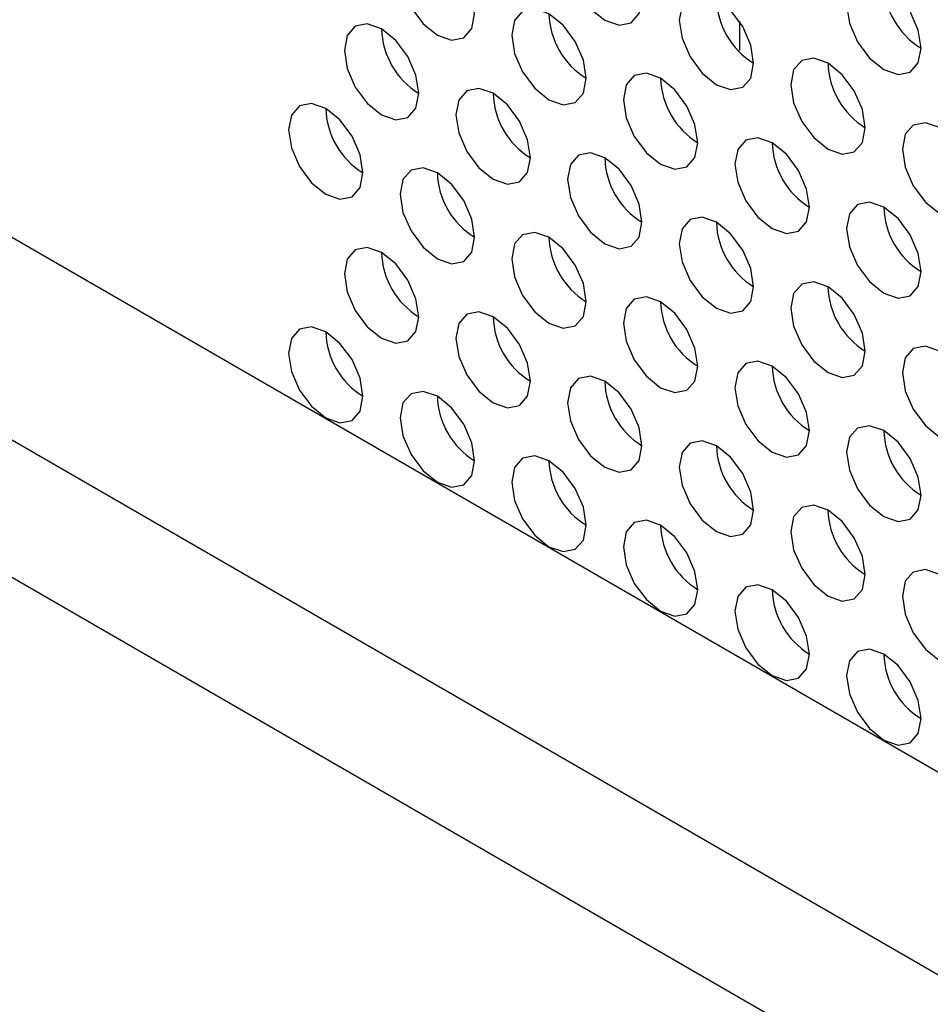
# Model space of a CAD drawing. Header units: millimetres. Extents: x 256 to 1374, y 313 to 1176.
# Tile 183 of 212: x 1154.92 to 1160.69, y 1016.69 to 1022.93. Entities that reach past the tile are written whole.
import ezdxf

# ---------------------------------------------------------------- set-up
doc = ezdxf.new("R2010")
doc.units = ezdxf.units.MM

msp = doc.modelspace()

# ---------------------------------------------------------------- linework, layer by layer
at = {"color": 7, "linetype": 'Continuous', "lineweight": 30}
for p, q in [((1073.1613, 1068.7227), (1256.498, 962.8846)), ((1159.4847, 1022.9167), (1159.4847, 1022.7354)), ((1159.4775, 1022.7313), (1159.4847, 1022.7354))]:
    msp.add_line(p, q, dxfattribs=at)
at = {"color": 8, "linetype": 'Continuous', "lineweight": 30}
for p, q in [((1255.4215, 962.2196), (1072.0405, 1068.0831)), ((1071.7528, 1067.381), (1255.0984, 961.5379))]:
    msp.add_line(p, q, dxfattribs=at)
at = {"color": 7, "linetype": 'Continuous', "lineweight": 30, "flags": 128}
for points in [[(1158.8672, 1023.0596), (1158.8492, 1023.1742), (1158.7981, 1023.292), (1158.7217, 1023.3951), (1158.6315, 1023.4679), (1158.5413, 1023.4992), (1158.4648, 1023.4844), (1158.4137, 1023.4256), (1158.3958, 1023.3318), (1158.4137, 1023.2173), (1158.4648, 1023.0995), (1158.5413, 1022.9963), (1158.6315, 1022.9235), (1158.7217, 1022.8922), (1158.7981, 1022.907), (1158.8492, 1022.9658), (1158.8672, 1023.0596)], [(1157.8065, 1022.9643), (1157.7886, 1023.0788), (1157.7375, 1023.1966), (1157.661, 1023.2997), (1157.5708, 1023.3725), (1157.4806, 1023.4039), (1157.4041, 1023.389), (1157.353, 1023.3302), (1157.3351, 1023.2364), (1157.353, 1023.1219), (1157.4041, 1023.0041), (1157.4806, 1022.901), (1157.5708, 1022.8282), (1157.661, 1022.7968), (1157.7375, 1022.8117), (1157.7886, 1022.8705), (1157.8065, 1022.9643)], [(1160.6349, 1022.7468), (1160.617, 1022.8613), (1160.5659, 1022.9791), (1160.4894, 1023.0823), (1160.3992, 1023.1551), (1160.309, 1023.1864), (1160.2326, 1023.1715), (1160.1815, 1023.1127), (1160.1635, 1023.0189), (1160.1815, 1022.9044), (1160.2326, 1022.7866), (1160.309, 1022.6835), (1160.3992, 1022.6107), (1160.4894, 1022.5793), (1160.5659, 1022.5942), (1160.617, 1022.653), (1160.6349, 1022.7468)], [(1159.5743, 1022.6514), (1159.5563, 1022.766), (1159.5052, 1022.8837), (1159.4288, 1022.9869), (1159.3386, 1023.0597), (1159.2484, 1023.091), (1159.1719, 1023.0762), (1159.1208, 1023.0174), (1159.1029, 1022.9236), (1159.1208, 1022.8091), (1159.1719, 1022.6913), (1159.2484, 1022.5881), (1159.3386, 1022.5153), (1159.4288, 1022.484), (1159.5052, 1022.4988), (1159.5563, 1022.5576), (1159.5743, 1022.6514)], [(1158.5136, 1022.5561), (1158.4957, 1022.6706), (1158.4446, 1022.7884), (1158.3681, 1022.8915), (1158.2779, 1022.9643), (1158.1877, 1022.9957), (1158.1112, 1022.9808), (1158.0601, 1022.922), (1158.0422, 1022.8282), (1158.0601, 1022.7137), (1158.1112, 1022.5959), (1158.1877, 1022.4928), (1158.2779, 1022.42), (1158.3681, 1022.3886), (1158.4446, 1022.4035), (1158.4957, 1022.4623), (1158.5136, 1022.5561)], [(1157.453, 1022.4607), (1157.435, 1022.5752), (1157.3839, 1022.693), (1157.3074, 1022.7962), (1157.2172, 1022.869), (1157.127, 1022.9003), (1157.0506, 1022.8855), (1156.9995, 1022.8266), (1156.9815, 1022.7329), (1156.9995, 1022.6183), (1157.0506, 1022.5005), (1157.127, 1022.3974), (1157.2172, 1022.3246), (1157.3074, 1022.2932), (1157.3839, 1022.3081), (1157.435, 1022.3669), (1157.453, 1022.4607)], [(1160.2814, 1022.2432), (1160.2634, 1022.3578), (1160.2123, 1022.4755), (1160.1359, 1022.5787), (1160.0457, 1022.6515), (1159.9555, 1022.6828), (1159.879, 1022.668), (1159.8279, 1022.6092), (1159.81, 1022.5154), (1159.8279, 1022.4009), (1159.879, 1022.2831), (1159.9555, 1022.1799), (1160.0457, 1022.1071), (1160.1359, 1022.0758), (1160.2123, 1022.0906), (1160.2634, 1022.1494), (1160.2814, 1022.2432)], [(1159.2207, 1022.1479), (1159.2028, 1022.2624), (1159.1517, 1022.3802), (1159.0752, 1022.4833), (1158.985, 1022.5561), (1158.8948, 1022.5875), (1158.8183, 1022.5726), (1158.7673, 1022.5138), (1158.7493, 1022.42), (1158.7673, 1022.3055), (1158.8183, 1022.1877), (1158.8948, 1022.0845), (1158.985, 1022.0118), (1159.0752, 1021.9804), (1159.1517, 1021.9953), (1159.2028, 1022.0541), (1159.2207, 1022.1479)], [(1158.1601, 1022.0525), (1158.1421, 1022.167), (1158.091, 1022.2848), (1158.0146, 1022.388), (1157.9244, 1022.4608), (1157.8342, 1022.4921), (1157.7577, 1022.4772), (1157.7066, 1022.4184), (1157.6887, 1022.3246), (1157.7066, 1022.2101), (1157.7577, 1022.0923), (1157.8342, 1021.9892), (1157.9244, 1021.9164), (1158.0146, 1021.885), (1158.091, 1021.8999), (1158.1421, 1021.9587), (1158.1601, 1022.0525)], [(1157.0994, 1021.9571), (1157.0815, 1022.0717), (1157.0304, 1022.1895), (1156.9539, 1022.2926), (1156.8637, 1022.3654), (1156.7735, 1022.3967), (1156.697, 1022.3819), (1156.6459, 1022.3231), (1156.628, 1022.2293), (1156.6459, 1022.1148), (1156.697, 1021.997), (1156.7735, 1021.8938), (1156.8637, 1021.821), (1156.9539, 1021.7897), (1157.0304, 1021.8045), (1157.0815, 1021.8633), (1157.0994, 1021.9571)], [(1160.9885, 1021.835), (1160.9705, 1021.9496), (1160.9194, 1022.0673), (1160.843, 1022.1705), (1160.7528, 1022.2433), (1160.6626, 1022.2746), (1160.5861, 1022.2598), (1160.535, 1022.201), (1160.5171, 1022.1072), (1160.535, 1021.9926), (1160.5861, 1021.8749), (1160.6626, 1021.7717), (1160.7528, 1021.6989), (1160.843, 1021.6676), (1160.9194, 1021.6824), (1160.9705, 1021.7412), (1160.9885, 1021.835)], [(1159.9278, 1021.7397), (1159.9099, 1021.8542), (1159.8588, 1021.972), (1159.7823, 1022.0751), (1159.6921, 1022.1479), (1159.6019, 1022.1793), (1159.5255, 1022.1644), (1159.4744, 1022.1056), (1159.4564, 1022.0118), (1159.4744, 1021.8973), (1159.5255, 1021.7795), (1159.6019, 1021.6763), (1159.6921, 1021.6036), (1159.7823, 1021.5722), (1159.8588, 1021.5871), (1159.9099, 1021.6459), (1159.9278, 1021.7397)], [(1158.8672, 1021.6443), (1158.8492, 1021.7588), (1158.7981, 1021.8766), (1158.7217, 1021.9798), (1158.6315, 1022.0526), (1158.5413, 1022.0839), (1158.4648, 1022.069), (1158.4137, 1022.0102), (1158.3958, 1021.9164), (1158.4137, 1021.8019), (1158.4648, 1021.6841), (1158.5413, 1021.581), (1158.6315, 1021.5082), (1158.7217, 1021.4768), (1158.7981, 1021.4917), (1158.8492, 1021.5505), (1158.8672, 1021.6443)], [(1157.8065, 1021.5489), (1157.7886, 1021.6635), (1157.7375, 1021.7813), (1157.661, 1021.8844), (1157.5708, 1021.9572), (1157.4806, 1021.9885), (1157.4041, 1021.9737), (1157.353, 1021.9149), (1157.3351, 1021.8211), (1157.353, 1021.7066), (1157.4041, 1021.5888), (1157.4806, 1021.4856), (1157.5708, 1021.4128), (1157.661, 1021.3815), (1157.7375, 1021.3963), (1157.7886, 1021.4551), (1157.8065, 1021.5489)], [(1160.6349, 1021.3315), (1160.617, 1021.446), (1160.5659, 1021.5638), (1160.4894, 1021.6669), (1160.3992, 1021.7397), (1160.309, 1021.7711), (1160.2326, 1021.7562), (1160.1815, 1021.6974), (1160.1635, 1021.6036), (1160.1815, 1021.4891), (1160.2326, 1021.3713), (1160.309, 1021.2681), (1160.3992, 1021.1954), (1160.4894, 1021.164), (1160.5659, 1021.1789), (1160.617, 1021.2377), (1160.6349, 1021.3315)], [(1159.5743, 1021.2361), (1159.5563, 1021.3506), (1159.5052, 1021.4684), (1159.4288, 1021.5716), (1159.3386, 1021.6443), (1159.2484, 1021.6757), (1159.1719, 1021.6608), (1159.1208, 1021.602), (1159.1029, 1021.5082), (1159.1208, 1021.3937), (1159.1719, 1021.2759), (1159.2484, 1021.1728), (1159.3386, 1021.1), (1159.4288, 1021.0686), (1159.5052, 1021.0835), (1159.5563, 1021.1423), (1159.5743, 1021.2361)], [(1158.5136, 1021.1407), (1158.4957, 1021.2553), (1158.4446, 1021.3731), (1158.3681, 1021.4762), (1158.2779, 1021.549), (1158.1877, 1021.5803), (1158.1112, 1021.5655), (1158.0601, 1021.5067), (1158.0422, 1021.4129), (1158.0601, 1021.2984), (1158.1112, 1021.1806), (1158.1877, 1021.0774), (1158.2779, 1021.0046), (1158.3681, 1020.9733), (1158.4446, 1020.9881), (1158.4957, 1021.0469), (1158.5136, 1021.1407)], [(1157.453, 1021.0454), (1157.435, 1021.1599), (1157.3839, 1021.2777), (1157.3074, 1021.3808), (1157.2172, 1021.4536), (1157.127, 1021.485), (1157.0506, 1021.4701), (1156.9995, 1021.4113), (1156.9815, 1021.3175), (1156.9995, 1021.203), (1157.0506, 1021.0852), (1157.127, 1020.9821), (1157.2172, 1020.9093), (1157.3074, 1020.8779), (1157.3839, 1020.8928), (1157.435, 1020.9516), (1157.453, 1021.0454)], [(1160.2814, 1020.8279), (1160.2634, 1020.9424), (1160.2123, 1021.0602), (1160.1359, 1021.1634), (1160.0457, 1021.2361), (1159.9555, 1021.2675), (1159.879, 1021.2526), (1159.8279, 1021.1938), (1159.81, 1021.1), (1159.8279, 1020.9855), (1159.879, 1020.8677), (1159.9555, 1020.7646), (1160.0457, 1020.6918), (1160.1359, 1020.6604), (1160.2123, 1020.6753), (1160.2634, 1020.7341), (1160.2814, 1020.8279)], [(1159.2207, 1020.7325), (1159.2028, 1020.8471), (1159.1517, 1020.9648), (1159.0752, 1021.068), (1158.985, 1021.1408), (1158.8948, 1021.1721), (1158.8183, 1021.1573), (1158.7673, 1021.0985), (1158.7493, 1021.0047), (1158.7673, 1020.8902), (1158.8183, 1020.7724), (1158.8948, 1020.6692), (1158.985, 1020.5964), (1159.0752, 1020.5651), (1159.1517, 1020.5799), (1159.2028, 1020.6387), (1159.2207, 1020.7325)], [(1158.1601, 1020.6372), (1158.1421, 1020.7517), (1158.091, 1020.8695), (1158.0146, 1020.9726), (1157.9244, 1021.0454), (1157.8342, 1021.0768), (1157.7577, 1021.0619), (1157.7066, 1021.0031), (1157.6887, 1020.9093), (1157.7066, 1020.7948), (1157.7577, 1020.677), (1157.8342, 1020.5738), (1157.9244, 1020.5011), (1158.0146, 1020.4697), (1158.091, 1020.4846), (1158.1421, 1020.5434), (1158.1601, 1020.6372)], [(1157.0994, 1020.5418), (1157.0815, 1020.6563), (1157.0304, 1020.7741), (1156.9539, 1020.8773), (1156.8637, 1020.9501), (1156.7735, 1020.9814), (1156.697, 1020.9666), (1156.6459, 1020.9077), (1156.628, 1020.8139), (1156.6459, 1020.6994), (1156.697, 1020.5816), (1156.7735, 1020.4785), (1156.8637, 1020.4057), (1156.9539, 1020.3743), (1157.0304, 1020.3892), (1157.0815, 1020.448), (1157.0994, 1020.5418)], [(1160.9885, 1020.4197), (1160.9705, 1020.5342), (1160.9194, 1020.652), (1160.843, 1020.7552), (1160.7528, 1020.8279), (1160.6626, 1020.8593), (1160.5861, 1020.8444), (1160.535, 1020.7856), (1160.5171, 1020.6918), (1160.535, 1020.5773), (1160.5861, 1020.4595), (1160.6626, 1020.3564), (1160.7528, 1020.2836), (1160.843, 1020.2522), (1160.9194, 1020.2671), (1160.9705, 1020.3259), (1160.9885, 1020.4197)], [(1159.9278, 1020.3243), (1159.9099, 1020.4388), (1159.8588, 1020.5566), (1159.7823, 1020.6598), (1159.6921, 1020.7326), (1159.6019, 1020.7639), (1159.5255, 1020.7491), (1159.4744, 1020.6903), (1159.4564, 1020.5965), (1159.4744, 1020.4819), (1159.5255, 1020.3642), (1159.6019, 1020.261), (1159.6921, 1020.1882), (1159.7823, 1020.1569), (1159.8588, 1020.1717), (1159.9099, 1020.2305), (1159.9278, 1020.3243)], [(1158.8672, 1020.229), (1158.8492, 1020.3435), (1158.7981, 1020.4613), (1158.7217, 1020.5644), (1158.6315, 1020.6372), (1158.5413, 1020.6686), (1158.4648, 1020.6537), (1158.4137, 1020.5949), (1158.3958, 1020.5011), (1158.4137, 1020.3866), (1158.4648, 1020.2688), (1158.5413, 1020.1656), (1158.6315, 1020.0929), (1158.7217, 1020.0615), (1158.7981, 1020.0764), (1158.8492, 1020.1352), (1158.8672, 1020.229)], [(1157.8065, 1020.1336), (1157.7886, 1020.2481), (1157.7375, 1020.3659), (1157.661, 1020.4691), (1157.5708, 1020.5419), (1157.4806, 1020.5732), (1157.4041, 1020.5584), (1157.353, 1020.4995), (1157.3351, 1020.4057), (1157.353, 1020.2912), (1157.4041, 1020.1734), (1157.4806, 1020.0703), (1157.5708, 1019.9975), (1157.661, 1019.9661), (1157.7375, 1019.981), (1157.7886, 1020.0398), (1157.8065, 1020.1336)], [(1160.6349, 1019.9161), (1160.617, 1020.0306), (1160.5659, 1020.1484), (1160.4894, 1020.2516), (1160.3992, 1020.3244), (1160.309, 1020.3557), (1160.2326, 1020.3409), (1160.1815, 1020.2821), (1160.1635, 1020.1883), (1160.1815, 1020.0737), (1160.2326, 1019.9559), (1160.309, 1019.8528), (1160.3992, 1019.78), (1160.4894, 1019.7487), (1160.5659, 1019.7635), (1160.617, 1019.8223), (1160.6349, 1019.9161)], [(1159.5743, 1019.8208), (1159.5563, 1019.9353), (1159.5052, 1020.0531), (1159.4288, 1020.1562), (1159.3386, 1020.229), (1159.2484, 1020.2604), (1159.1719, 1020.2455), (1159.1208, 1020.1867), (1159.1029, 1020.0929), (1159.1208, 1019.9784), (1159.1719, 1019.8606), (1159.2484, 1019.7574), (1159.3386, 1019.6847), (1159.4288, 1019.6533), (1159.5052, 1019.6682), (1159.5563, 1019.727), (1159.5743, 1019.8208)], [(1158.5136, 1019.7254), (1158.4957, 1019.8399), (1158.4446, 1019.9577), (1158.3681, 1020.0609), (1158.2779, 1020.1336), (1158.1877, 1020.165), (1158.1112, 1020.1501), (1158.0601, 1020.0913), (1158.0422, 1019.9975), (1158.0601, 1019.883), (1158.1112, 1019.7652), (1158.1877, 1019.6621), (1158.2779, 1019.5893), (1158.3681, 1019.5579), (1158.4446, 1019.5728), (1158.4957, 1019.6316), (1158.5136, 1019.7254)], [(1160.2814, 1019.4126), (1160.2634, 1019.5271), (1160.2123, 1019.6449), (1160.1359, 1019.748), (1160.0457, 1019.8208), (1159.9555, 1019.8522), (1159.879, 1019.8373), (1159.8279, 1019.7785), (1159.81, 1019.6847), (1159.8279, 1019.5702), (1159.879, 1019.4524), (1159.9555, 1019.3492), (1160.0457, 1019.2764), (1160.1359, 1019.2451), (1160.2123, 1019.26), (1160.2634, 1019.3188), (1160.2814, 1019.4126)], [(1159.2207, 1019.3172), (1159.2028, 1019.4317), (1159.1517, 1019.5495), (1159.0752, 1019.6527), (1158.985, 1019.7254), (1158.8948, 1019.7568), (1158.8183, 1019.7419), (1158.7673, 1019.6831), (1158.7493, 1019.5893), (1158.7673, 1019.4748), (1158.8183, 1019.357), (1158.8948, 1019.2539), (1158.985, 1019.1811), (1159.0752, 1019.1497), (1159.1517, 1019.1646), (1159.2028, 1019.2234), (1159.2207, 1019.3172)], [(1160.9885, 1019.0044), (1160.9705, 1019.1189), (1160.9194, 1019.2367), (1160.843, 1019.3398), (1160.7528, 1019.4126), (1160.6626, 1019.444), (1160.5861, 1019.4291), (1160.535, 1019.3703), (1160.5171, 1019.2765), (1160.535, 1019.162), (1160.5861, 1019.0442), (1160.6626, 1018.941), (1160.7528, 1018.8682), (1160.843, 1018.8369), (1160.9194, 1018.8517), (1160.9705, 1018.9106), (1160.9885, 1019.0044)], [(1159.9278, 1018.909), (1159.9099, 1019.0235), (1159.8588, 1019.1413), (1159.7823, 1019.2445), (1159.6921, 1019.3172), (1159.6019, 1019.3486), (1159.5255, 1019.3337), (1159.4744, 1019.2749), (1159.4564, 1019.1811), (1159.4744, 1019.0666), (1159.5255, 1018.9488), (1159.6019, 1018.8457), (1159.6921, 1018.7729), (1159.7823, 1018.7415), (1159.8588, 1018.7564), (1159.9099, 1018.8152), (1159.9278, 1018.909)], [(1160.6349, 1018.5008), (1160.617, 1018.6153), (1160.5659, 1018.7331), (1160.4894, 1018.8362), (1160.3992, 1018.909), (1160.309, 1018.9404), (1160.2326, 1018.9255), (1160.1815, 1018.8667), (1160.1635, 1018.7729), (1160.1815, 1018.6584), (1160.2326, 1018.5406), (1160.309, 1018.4375), (1160.3992, 1018.3647), (1160.4894, 1018.3333), (1160.5659, 1018.3482), (1160.617, 1018.407), (1160.6349, 1018.5008)]]:
    msp.add_lwpolyline(points, dxfattribs=at)
at = {"color": 7, "linetype": 'Continuous', "lineweight": 30}
for centre, start, end in [((1160.8947, 1023.1689), 181.60148, 238.39298), ((1159.8341, 1023.0736), 181.60305, 238.39153), ((1158.7734, 1022.9782), 181.60163, 238.39295), ((1157.7127, 1022.8828), 181.60191, 238.39316), ((1160.5412, 1022.6653), 181.60284, 238.39162), ((1159.4805, 1022.57), 181.60163, 238.39295), ((1158.4198, 1022.4746), 181.60191, 238.39316), ((1157.3592, 1022.3792), 181.60141, 238.39342), ((1160.1876, 1022.1618), 181.60142, 238.39304), ((1159.1269, 1022.0664), 181.60148, 238.39334), ((1158.0663, 1021.971), 181.60153, 238.3933), ((1160.8947, 1021.7536), 181.60148, 238.39298), ((1159.834, 1021.6582), 181.60191, 238.39316), ((1158.7734, 1021.5628), 181.60183, 238.39324), ((1157.7127, 1021.4675), 181.60183, 238.39324), ((1160.5411, 1021.25), 181.6017, 238.39325), ((1159.4805, 1021.1546), 181.60183, 238.39324), ((1158.4198, 1021.0593), 181.60183, 238.39324), ((1157.3592, 1020.9639), 181.60141, 238.39342), ((1160.1876, 1020.7464), 181.60162, 238.39333), ((1159.1269, 1020.6511), 181.60141, 238.39342), ((1158.0663, 1020.5557), 181.60153, 238.3933), ((1160.8947, 1020.3382), 181.60168, 238.39327), ((1159.834, 1020.2429), 181.60183, 238.39324), ((1158.7734, 1020.1475), 181.60183, 238.39324), ((1160.5411, 1019.8347), 181.60162, 238.39333), ((1159.4805, 1019.7393), 181.60183, 238.39324), ((1160.1876, 1019.3311), 181.60162, 238.39333), ((1160.8947, 1018.9229), 181.60168, 238.39327)]:
    msp.add_arc(centre, 0.4957, start, end, dxfattribs=at)

doc.saveas('drawing.dxf')
